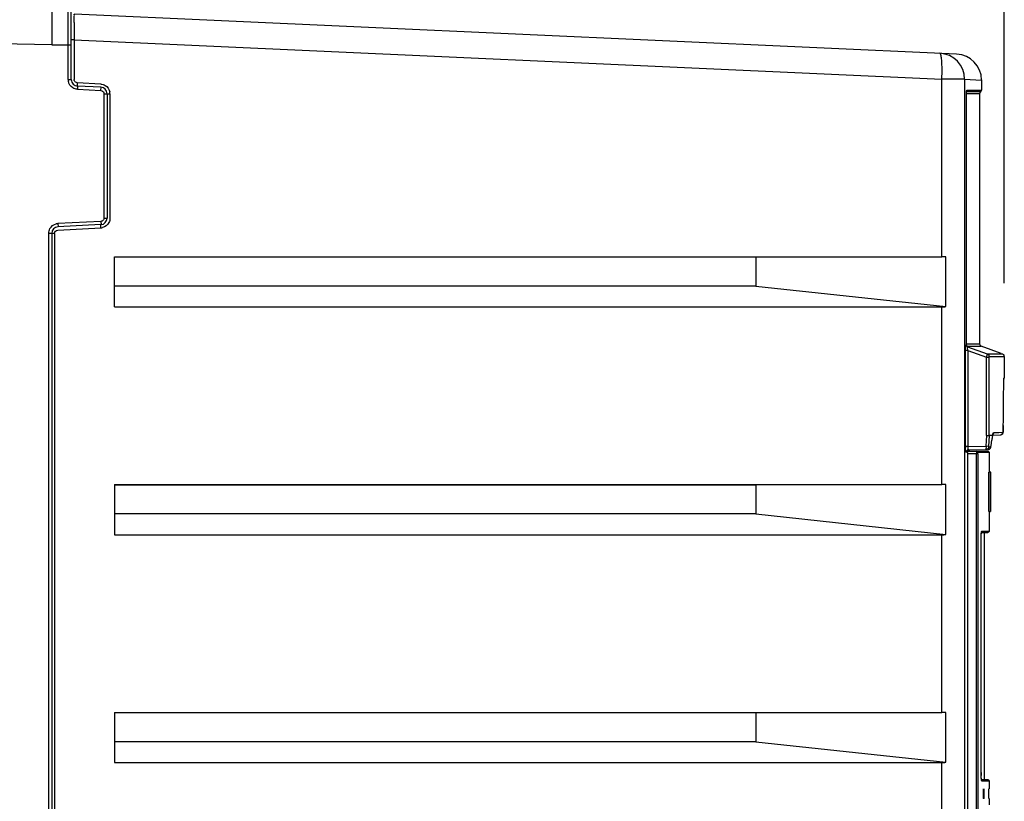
# Model space of a CAD drawing. Header units: inches. Extents: x 0 to 117, y 0 to 83.
# Tile 22 of 57: x 52.99 to 58.95, y 50.34 to 55.07. Entities that reach past the tile are written whole.
import ezdxf

# ---------------------------------------------------------------- set-up
doc = ezdxf.new("R2010")
doc.units = ezdxf.units.IN
doc.header["$LTSCALE"] = 6.431102
doc.header["$MEASUREMENT"] = 0
doc.layers.get('0').update_dxf_attribs({"linetype": 'CONTINUOUS'})
doc.styles.get("Standard").update_dxf_attribs({"font": 'txt', "width": 0.8})
doc.dimstyles.new('DIMSTYLE_1', dxfattribs={"dimtxt": 0.78125, "dimasz": 0.7, "dimexe": 0.18, "dimexo": 0.0625, "dimgap": 0.09, "dimtad": 1, "dimdec": 0, "dimzin": 4, "dimdsep": 46, "dimtxsty": 'STANDARD', "dimblk": '_FILLED', "dimblk1": '_FILLED', "dimblk2": '_FILLED', "dimcen": 0.09, "dimadec": 0, "dimazin": 0, "dimtfac": 1, "dimtdec": 0, "dimtofl": 0, "dimtmove": 0, "dimatfit": 3, "dimldrblk": '_FILLED', "dimfxl": 1, "dimtolj": 1, "dimtzin": 4, "dimarcsym": 0})

# ---------------------------------------------------------------- blocks, each defined once
blk = doc.blocks.new('_FILLED')
at = {"color": 0, "linetype": 'BYBLOCK'}
blk.add_solid([(0, 0), (-1, 0.1429), (-1, -0.1429)], dxfattribs=at)
blk = doc.blocks.new('*D11')
at = {"color": 7, "linetype": 'CONTINUOUS'}
for p, q in [((46.7709, 55.3095), (46.7709, 60.756)), ((58.9481, 53.4729), (58.9481, 60.756)), ((46.7709, 60.381), (52.8595, 60.381)), ((58.9481, 60.381), (52.8595, 60.381))]:
    blk.add_line(p, q, dxfattribs=at)
at = {"color": 7, "linetype": 'CONTINUOUS', "xscale": 0.7, "yscale": 0.7, "zscale": 0.7, "rotation": 180}
blk.add_blockref('_FILLED', (46.7709, 60.381), dxfattribs=at)
at = {"color": 7, "linetype": 'CONTINUOUS', "xscale": 0.7, "yscale": 0.7, "zscale": 0.7}
blk.add_blockref('_FILLED', (58.9481, 60.381), dxfattribs=at)
at = {"color": 7, "linetype": 'CONTINUOUS', "insert": (52.8595, 61.3575), "char_height": 0.78125, "width": 1.875, "attachment_point": 2, "line_spacing_factor": 0.9}
blk.add_mtext('309', dxfattribs=at)

msp = doc.modelspace()

# ---------------------------------------------------------------- linework, layer by layer
at = {"color": 7, "linetype": 'CONTINUOUS'}
for p, q in [((53.2877, 54.7055), (53.2877, 55.2051)), ((53.3064, 54.7055), (53.3064, 55.1854)), ((58.6599, 54.8597), (53.3251, 55.1019)), ((53.1882, 55.0549), (53.1882, 55.0214)), ((53.1882, 55.0214), (53.1882, 54.9153)), ((53.1882, 54.9153), (52.8725, 54.9208)), ((53.1882, 54.9153), (53.3064, 54.9153)), ((53.3236, 54.9452), (53.3064, 54.9452)), ((53.3236, 54.9453), (53.3236, 54.7055)), ((53.3236, 54.9453), (58.5706, 54.707)), ((53.2877, 54.7055), (53.3064, 54.7055)), ((53.4841, 54.6784), (53.3422, 54.6858)), ((53.4856, 54.6587), (53.3437, 54.6662)), ((58.5706, 53.6332), (58.5706, 54.707)), ((58.7083, 54.707), (58.5706, 54.707)), ((58.7083, 54.707), (58.7083, 28.847)), ((58.7083, 54.7069), (58.8103, 54.7023)), ((58.8103, 54.7028), (58.8103, 54.641)), ((53.3437, 54.6465), (53.4856, 54.6391)), ((53.5042, 53.8674), (53.5042, 54.6194)), ((53.5042, 54.6194), (53.5401, 54.6194)), ((53.5229, 54.6194), (53.5229, 53.8674)), ((53.5401, 54.6194), (53.5401, 53.8674)), ((58.7186, 53.1024), (58.7186, 54.6103)), ((58.7186, 54.6103), (58.7187, 54.6103)), ((58.7985, 54.6184), (58.7187, 54.6184)), ((58.8052, 54.6313), (58.7206, 54.6313)), ((58.7225, 54.641), (58.8092, 54.641)), ((58.7985, 54.6184), (58.7985, 53.1067)), ((53.4856, 53.8477), (53.2256, 53.8341)), ((53.4856, 53.828), (53.2256, 53.8144)), ((53.5042, 53.8674), (53.5229, 53.8674)), ((53.1696, 30.0608), (53.1696, 53.7751)), ((53.2055, 53.7751), (53.1696, 53.7751)), ((53.1882, 53.7751), (53.1882, 30.0608)), ((53.2055, 53.7751), (53.2055, 30.0608)), ((53.2241, 53.7948), (53.4841, 53.8084)), ((53.567, 53.33), (53.567, 53.6332)), ((53.567, 53.6332), (58.5706, 53.6332)), ((57.4464, 53.6309), (53.567, 53.6309)), ((58.5948, 53.6331), (57.4464, 53.6309)), ((57.4464, 53.6309), (57.4464, 53.456)), ((58.5948, 53.3319), (58.5948, 53.6331)), ((57.4464, 53.456), (53.567, 53.456)), ((57.4464, 53.456), (58.5948, 53.3319)), ((53.567, 53.33), (58.5706, 53.33)), ((58.5706, 52.2552), (58.5706, 53.33)), ((58.7132, 52.4859), (58.7132, 53.0666)), ((58.7285, 53.0666), (58.7132, 53.0666)), ((58.7176, 53.1024), (58.7186, 53.1024)), ((58.7187, 53.1067), (58.7985, 53.1067)), ((58.7231, 53.092), (58.7551, 53.0919)), ((58.8463, 53.0445), (58.7278, 53.0876)), ((58.7285, 53.0666), (58.7285, 52.4859)), ((58.7285, 53.0666), (58.8407, 53.0257)), ((58.7551, 53.0919), (58.8078, 53.092)), ((58.8078, 53.092), (58.8089, 53.092)), ((58.9288, 53.0484), (58.8089, 53.092)), ((58.8407, 52.5529), (58.8407, 53.0257)), ((58.8407, 53.0257), (58.856, 53.0257)), ((58.8824, 53.0447), (58.8463, 53.0445)), ((58.856, 52.5524), (58.856, 53.0257)), ((58.8567, 53.0302), (58.9481, 53.0302)), ((58.9276, 53.045), (58.8824, 53.0447)), ((58.9378, 53.0451), (58.9276, 53.045)), ((58.9481, 53.0302), (58.9481, 52.9006)), ((58.9448, 52.8627), (58.945, 52.8716)), ((58.945, 52.8716), (58.9452, 52.8792)), ((58.9452, 52.8792), (58.9453, 52.8841)), ((58.9453, 52.8841), (58.9455, 52.8883)), ((58.9457, 52.8928), (58.9457, 52.8937)), ((58.9461, 52.8995), (58.9464, 52.9006)), ((58.9464, 52.9006), (58.9476, 52.9006)), ((58.9445, 52.8382), (58.9446, 52.85)), ((58.9445, 52.8383), (58.9445, 52.8441)), ((58.9445, 52.8383), (58.9445, 52.8382)), ((58.9446, 52.85), (58.9448, 52.8627)), ((58.9418, 52.5979), (58.9419, 52.605)), ((58.9419, 52.605), (58.9421, 52.6133)), ((58.9421, 52.6135), (58.9421, 52.6133)), ((58.8407, 52.5529), (58.8372, 52.4878)), ((58.8407, 52.5529), (58.8523, 52.5526)), ((58.856, 52.5524), (58.8525, 52.4869)), ((58.8782, 52.5524), (58.856, 52.5524)), ((58.8763, 52.5554), (58.9245, 52.5562)), ((58.8766, 52.5431), (58.8782, 52.5524)), ((58.8781, 52.5503), (58.8782, 52.5524)), ((58.8843, 52.571), (58.9012, 52.5715)), ((58.9012, 52.5715), (58.9087, 52.5716)), ((58.9087, 52.5716), (58.9155, 52.5716)), ((58.9155, 52.5716), (58.9364, 52.5718)), ((58.9364, 52.5718), (58.9399, 52.572)), ((58.7285, 52.4859), (58.7132, 52.4859)), ((58.7248, 52.4568), (58.8497, 52.4568)), ((58.7285, 52.4859), (58.8372, 52.4878)), ((58.7332, 52.4663), (58.8508, 52.4683)), ((58.8525, 52.4869), (58.8372, 52.4878)), ((58.8528, 52.483), (58.8649, 52.4834)), ((58.8649, 52.4834), (58.8663, 52.4836)), ((58.8665, 52.4846), (58.8665, 52.4844)), ((58.7248, 52.4506), (58.7186, 52.4506)), ((58.7248, 52.4506), (58.7248, 47.3876)), ((58.7879, 52.441), (58.7248, 52.441)), ((58.78, 47.4292), (58.78, 52.441)), ((58.7879, 52.441), (58.7879, 47.4292)), ((58.8575, 52.4489), (58.7888, 52.4489)), ((58.8575, 52.4489), (58.8575, 52.3298)), ((58.8674, 52.3298), (58.8536, 52.3298)), ((58.8537, 52.0936), (58.8537, 52.3298)), ((58.8637, 52.0936), (58.8637, 52.3298)), ((58.8674, 52.0936), (58.8674, 52.3298)), ((53.567, 52.2552), (53.567, 51.9521)), ((53.567, 52.2552), (58.5706, 52.2552)), ((57.4464, 52.253), (53.567, 52.253)), ((58.5948, 52.2552), (57.4464, 52.253)), ((57.4464, 52.253), (57.4464, 52.078)), ((58.5948, 51.954), (58.5948, 52.2552)), ((57.4464, 52.078), (53.567, 52.078)), ((57.4464, 52.078), (58.5948, 51.954)), ((58.8536, 52.0936), (58.8637, 52.0936)), ((58.8575, 52.0936), (58.8575, 51.9745)), ((58.8673, 52.0936), (58.8674, 52.0936)), ((53.567, 51.9521), (58.5706, 51.9521)), ((58.5706, 50.8772), (58.5706, 51.9521)), ((58.8076, 50.5123), (58.8076, 51.9233)), ((58.8076, 51.9233), (58.8076, 51.9233)), ((58.81, 51.9666), (58.8103, 51.9684)), ((58.8103, 51.9666), (58.8491, 51.9666)), ((58.8124, 51.9745), (58.857, 51.9745)), ((58.828, 50.4706), (58.828, 51.9666)), ((53.567, 50.8772), (53.567, 50.5741)), ((53.567, 50.8772), (58.5706, 50.8772)), ((57.4464, 50.875), (53.567, 50.875)), ((58.5948, 50.8772), (57.4464, 50.875)), ((57.4464, 50.875), (57.4464, 50.7001)), ((58.5948, 50.576), (58.5948, 50.8772)), ((57.4464, 50.7001), (53.567, 50.7001)), ((57.4464, 50.7001), (58.5948, 50.576)), ((53.567, 50.5741), (58.5706, 50.5741)), ((58.5706, 49.4993), (58.5706, 50.5741)), ((58.8076, 50.5139), (58.8076, 50.5139)), ((58.8104, 50.4674), (58.8099, 50.4704)), ((58.8497, 50.4706), (58.8103, 50.4706)), ((58.8575, 50.4627), (58.8124, 50.4627)), ((58.8575, 50.4627), (58.8575, 50.4154)), ((58.8194, 50.4076), (58.8194, 50.3643)), ((58.8233, 50.4076), (58.8233, 50.3643)), ((58.8272, 50.4076), (58.8233, 50.4076)), ((58.8259, 50.4154), (58.8266, 50.4154)), ((58.8272, 50.3643), (58.8272, 50.4076)), ((58.8524, 50.4076), (58.8524, 50.3643)), ((58.855, 50.3643), (58.855, 50.4076)), ((58.8266, 50.3564), (58.8209, 50.3564)), ((58.8233, 50.3643), (58.8272, 50.3643)), ((58.8575, 50.3564), (58.8575, 50.319))]:
    msp.add_line(p, q, dxfattribs=at)
for points in [[(58.7187, 54.611), (58.7187, 54.6142), (58.7188, 54.6172), (58.7189, 54.6201), (58.7191, 54.6229), (58.7192, 54.6254), (58.7194, 54.6276), (58.7197, 54.6296), (58.7199, 54.6313), (58.7201, 54.6328), (58.7203, 54.6339), (58.7205, 54.6347), (58.7206, 54.6351)], [(58.7259, 53.0894), (58.726, 53.0893), (58.7259, 53.0894), (58.7256, 53.0895), (58.7251, 53.0899), (58.7242, 53.0906), (58.7233, 53.0914), (58.7223, 53.0925), (58.7213, 53.0938), (58.7205, 53.0952), (58.7197, 53.0968), (58.7192, 53.0986), (58.7188, 53.1004), (58.7187, 53.1023)], [(58.7278, 53.0876), (58.7279, 53.0876), (58.728, 53.0876), (58.7281, 53.0876), (58.7282, 53.0876), (58.7284, 53.0876)], [(58.856, 53.0257), (58.856, 53.0265), (58.856, 53.0271), (58.8561, 53.0277), (58.8561, 53.0282), (58.8562, 53.0287), (58.8562, 53.0292), (58.8564, 53.0296), (58.8565, 53.0299), (58.8567, 53.0302)], [(58.9481, 53.0302), (58.9479, 53.0323), (58.9474, 53.035), (58.9463, 53.0374), (58.945, 53.0396), (58.9434, 53.0414), (58.9416, 53.0429), (58.9397, 53.0441), (58.938, 53.0449), (58.9377, 53.045)], [(58.9455, 52.8883), (58.9456, 52.8907), (58.9456, 52.8918)], [(58.9456, 52.8923), (58.9466, 52.8939), (58.9476, 52.8967)], [(58.9458, 52.8945), (58.9458, 52.8953), (58.9459, 52.8959), (58.9459, 52.8965), (58.9459, 52.8969), (58.946, 52.8973), (58.946, 52.8975)], [(58.9242, 52.5562), (58.9277, 52.5566), (58.9309, 52.5577), (58.9337, 52.5594), (58.936, 52.5614), (58.9376, 52.5636), (58.9388, 52.5657), (58.9394, 52.5674), (58.9399, 52.569), (58.9402, 52.5704), (58.9404, 52.5717), (58.9405, 52.5729), (58.9407, 52.5742), (58.9408, 52.5758), (58.941, 52.5775), (58.9411, 52.5794), (58.9412, 52.5815), (58.9413, 52.5837), (58.9414, 52.5862), (58.9415, 52.5888)], [(58.9415, 52.5888), (58.9416, 52.5916), (58.9418, 52.5979)], [(58.8781, 52.5503), (58.8784, 52.5517), (58.8788, 52.5543), (58.8792, 52.5565), (58.8796, 52.5584), (58.88, 52.5599), (58.8803, 52.561), (58.8806, 52.5617), (58.8806, 52.5618)], [(58.7244, 52.4632), (58.7261, 52.4644), (58.7281, 52.4653), (58.7302, 52.4659), (58.7324, 52.4662), (58.7332, 52.4663)], [(58.8507, 52.4683), (58.8527, 52.4685), (58.8549, 52.4689), (58.8569, 52.4697), (58.8588, 52.4707), (58.8605, 52.4719), (58.862, 52.4733), (58.8633, 52.4748), (58.8643, 52.4764), (58.8651, 52.478), (58.8657, 52.4796), (58.8661, 52.4812), (58.8664, 52.4827), (58.8664, 52.484)], [(58.8525, 52.4869), (58.8525, 52.4863), (58.8525, 52.4856), (58.8525, 52.485), (58.8525, 52.4845), (58.8525, 52.484), (58.8526, 52.4836), (58.8527, 52.4833), (58.8527, 52.4831), (58.8528, 52.483)], [(58.8076, 51.9233), (58.8076, 51.9272), (58.8077, 51.9309), (58.8077, 51.9345), (58.8078, 51.938), (58.8079, 51.9413), (58.8081, 51.9445), (58.8082, 51.9476), (58.8084, 51.9505), (58.8086, 51.9533), (58.8088, 51.9558), (58.809, 51.9582), (58.8092, 51.9604), (58.8094, 51.9624), (58.8096, 51.9642), (58.8098, 51.9658), (58.81, 51.9666)], [(58.8078, 50.5012), (58.8077, 50.5048), (58.8076, 50.5085), (58.8076, 50.5123)], [(58.808, 50.4944), (58.8079, 50.4977), (58.8078, 50.5012)], [(58.81, 50.4706), (58.8097, 50.472), (58.8095, 50.4737), (58.8093, 50.4757), (58.8091, 50.4778), (58.8089, 50.4801), (58.8087, 50.4826), (58.8085, 50.4853), (58.8083, 50.4882), (58.8081, 50.4912), (58.808, 50.4944)], [(58.8103, 50.4677), (58.8106, 50.4672), (58.8108, 50.4669), (58.8107, 50.467), (58.8106, 50.4675), (58.8104, 50.4682), (58.8102, 50.4693), (58.81, 50.4706)]]:
    msp.add_lwpolyline(points, dxfattribs=at)
for centre, radius, start, end in [((75.4553, 55.0838), 22.2671, 179.81952, 180.07438), ((58.782, 55.0053), 5.4586, 179.53256, 179.8646), ((61.4237, 54.9978), 8.1003, 179.8559, 180.10581), ((63.0328, 54.9999), 9.7093, 180.10072, 180.32253), ((58.5508, 54.707), 0.1575, 0, 87.4), ((58.6528, 54.7023), 0.1575, 359.99541, 87.39997), ((57.3558, 54.7615), 1.216, 357.42952, 359.34874), ((53.3461, 54.7055), 0.0584, 180.06448, 190.28486), ((53.3457, 54.7055), 0.0394, 180, 267), ((53.4835, 54.6194), 0.0394, 0, 87), ((53.4817, 54.6193), 0.0584, 0.06955, 10.79618), ((58.8142, 54.6184), 0.0157, 124.84971, 180), ((58.7985, 54.641), 0.0118, 304.85017, 360), ((53.2287, 53.7755), 0.0587, 93.05967, 103.24512), ((53.4835, 53.8674), 0.0394, 273, 360), ((53.2276, 53.7751), 0.0394, 93, 180), ((53.4811, 53.8657), 0.0574, 273.01457, 277.60959), ((53.4809, 53.8675), 0.0592, 277.61379, 283.80695), ((58.575, 50.0796), 3.5535, 89.68817, 90.0714), ((58.8142, 53.1067), 0.0157, 180.00002, 249.98419), ((-24.9698, 53.6193), 83.9179, 359.313259, 359.466779), ((50.878, 53.8929), 8.1117, 349.99463, 350.2774), ((53.4997, 53.4416), 5.4514, 350.29928, 350.51325), ((58.9708, 52.4859), 0.2577, 180.00494, 181.48026), ((58.8497, 52.4489), 0.00787, 0, 89.99997), ((58.575, 48.7017), 3.5535, 89.68817, 90.0714), ((58.8497, 51.9745), 0.00787, 270.00006, 360), ((58.575, 47.3237), 3.5535, 89.68817, 90.0714), ((59.4116, 50.5154), 0.604, 180.14821, 181.02081), ((59.336, 50.514), 0.5284, 181.01347, 181.9313), ((58.8497, 50.4627), 0.00787, 0, 89.99994)]:
    msp.add_arc(centre, radius, start, end, dxfattribs=at)
for centre in [(58.5508, 53.4875), (58.5508, 52.1095), (58.5508, 50.7316)]:
    msp.add_ellipse(centre, major_axis=(-0.1181, 0.1181), ratio=0.881619, start_param=-3.864159, end_param=-3.707068, dxfattribs=at)
for points, knots in [([(53.3236, 55.0498), (53.3237, 55.0572), (53.3241, 55.0695), (53.3234, 55.0873), (53.3256, 55.0946), (53.324, 55.102), (53.3251, 55.1019)], [0, 0, 0, 0, 0.42347, 0.739643, 0.933885, 1, 1, 1, 1]), ([(58.5717, 54.7477), (58.5719, 54.7632), (58.5717, 54.7907), (58.5692, 54.8284), (58.566, 54.8493), (58.5614, 54.8641), (58.558, 54.8643)], [0, 0, 0, 0, 0.391208, 0.705411, 0.912508, 1, 1, 1, 1]), ([(53.3249, 54.6983), (53.3245, 54.6994), (53.3238, 54.7018), (53.3236, 54.7043), (53.3236, 54.7055)], [0, 0, 0, 0, 0.501862, 1, 1, 1, 1]), ([(53.3422, 54.6858), (53.342, 54.6812), (53.3429, 54.6766), (53.3417, 54.6663), (53.3437, 54.6662)], [0, 0, 0, 0, 0.698409, 1, 1, 1, 1]), ([(53.3437, 54.6662), (53.3456, 54.6661), (53.3423, 54.6555), (53.3439, 54.6511), (53.3437, 54.6465)], [0, 0, 0, 0, 0.293942, 1, 1, 1, 1]), ([(53.4856, 54.6391), (53.4858, 54.6437), (53.4842, 54.6481), (53.4875, 54.6586), (53.4856, 54.6587)], [0, 0, 0, 0, 0.705497, 1, 1, 1, 1]), ([(53.5029, 54.6265), (53.5034, 54.6254), (53.504, 54.623), (53.5042, 54.6206), (53.5042, 54.6194)], [0, 0, 0, 0, 0.501841, 1, 1, 1, 1]), ([(58.7186, 54.6103), (58.7186, 54.6168), (58.7194, 54.6266), (58.7199, 54.6373), (58.7218, 54.6403)], [0, 0, 0, 0, 0.647033, 1, 1, 1, 1]), ([(58.7225, 54.641), (58.7225, 54.6398), (58.7221, 54.6374), (58.721, 54.6352), (58.7203, 54.6342)], [0, 0, 0, 0, 0.493346, 1, 1, 1, 1]), ([(53.2256, 53.8341), (53.2258, 53.8295), (53.2242, 53.8251), (53.2275, 53.8145), (53.2256, 53.8144)], [0, 0, 0, 0, 0.705497, 1, 1, 1, 1]), ([(53.4841, 53.8084), (53.4839, 53.813), (53.4848, 53.8176), (53.4836, 53.8279), (53.4856, 53.828)], [0, 0, 0, 0, 0.698409, 1, 1, 1, 1]), ([(53.4856, 53.8477), (53.4858, 53.8431), (53.4842, 53.8387), (53.4875, 53.8281), (53.4856, 53.828)], [0, 0, 0, 0, 0.705767, 1, 1, 1, 1]), ([(53.4926, 53.8494), (53.4915, 53.8489), (53.4892, 53.8481), (53.4868, 53.8478), (53.4856, 53.8477)], [0, 0, 0, 0, 0.501875, 1, 1, 1, 1]), ([(58.7132, 53.0666), (58.7132, 53.0741), (58.7142, 53.0855), (58.7144, 53.0982), (58.7168, 53.1018)], [0, 0, 0, 0, 0.638179, 1, 1, 1, 1]), ([(58.7278, 53.0876), (58.7251, 53.0886), (58.7193, 53.0907), (58.7189, 53.0981), (58.7205, 53.1002)], [0, 0, 0, 0, 0.52242, 1, 1, 1, 1]), ([(58.7288, 53.0876), (58.7261, 53.0886), (58.7203, 53.0907), (58.7199, 53.0981), (58.7215, 53.1002)], [0, 0, 0, 0, 0.52244, 1, 1, 1, 1]), ([(58.7285, 53.0666), (58.7273, 53.0712), (58.7268, 53.0757), (58.7255, 53.088), (58.7278, 53.0876)], [0, 0, 0, 0, 0.675179, 1, 1, 1, 1]), ([(58.8407, 53.0257), (58.8413, 53.0281), (58.8434, 53.0342), (58.8439, 53.0411), (58.8463, 53.0445)], [0, 0, 0, 0, 0.369188, 1, 1, 1, 1]), ([(58.8463, 53.0445), (58.849, 53.0435), (58.8548, 53.0414), (58.8552, 53.0341), (58.8536, 53.032)], [0, 0, 0, 0, 0.522341, 1, 1, 1, 1]), ([(58.9445, 52.8441), (58.9446, 52.8509), (58.945, 52.8693), (58.9447, 52.8879), (58.9461, 52.8995)], [0, 0, 0, 0, 0.366345, 1, 1, 1, 1]), ([(58.9421, 52.6135), (58.942, 52.6079), (58.9416, 52.5982), (58.9418, 52.5842), (58.9402, 52.578), (58.941, 52.572), (58.9399, 52.572)], [0, 0, 0, 0, 0.404088, 0.72331, 0.927462, 1, 1, 1, 1]), ([(58.8782, 52.5524), (58.8786, 52.5549), (58.8799, 52.5608), (58.8804, 52.5686), (58.8836, 52.5708)], [0, 0, 0, 0, 0.385682, 1, 1, 1, 1]), ([(58.933, 52.5586), (58.9322, 52.5585), (58.9302, 52.5587), (58.9286, 52.5598), (58.9277, 52.5604)], [0, 0, 0, 0, 0.430612, 1, 1, 1, 1]), ([(58.9372, 52.5617), (58.9367, 52.5609), (58.9356, 52.5595), (58.9339, 52.5587), (58.933, 52.5586)], [0, 0, 0, 0, 0.521503, 1, 1, 1, 1]), ([(58.7178, 52.4506), (58.715, 52.4505), (58.7151, 52.4655), (58.7134, 52.4723), (58.7132, 52.4792)], [0, 0, 0, 0, 0.292501, 1, 1, 1, 1]), ([(58.7238, 52.4638), (58.7215, 52.4625), (58.7188, 52.458), (58.7211, 52.4547), (58.7219, 52.4537)], [0, 0, 0, 0, 0.677459, 1, 1, 1, 1]), ([(58.7332, 52.4663), (58.7316, 52.4662), (58.7283, 52.4657), (58.7252, 52.4646), (58.7238, 52.4638)], [0, 0, 0, 0, 0.48688, 1, 1, 1, 1]), ([(58.7248, 52.4506), (58.7248, 52.4543), (58.725, 52.4626), (58.7347, 52.4639), (58.7371, 52.4619)], [0, 0, 0, 0, 0.541349, 1, 1, 1, 1]), ([(58.7332, 52.4663), (58.731, 52.4662), (58.7288, 52.4757), (58.7284, 52.4812), (58.7285, 52.4859)], [0, 0, 0, 0, 0.316598, 1, 1, 1, 1]), ([(58.7809, 52.4568), (58.7799, 52.4568), (58.781, 52.4501), (58.7801, 52.4473), (58.7803, 52.4442)], [0, 0, 0, 0, 0.253186, 1, 1, 1, 1]), ([(58.8372, 52.4878), (58.8372, 52.4831), (58.8395, 52.4789), (58.8356, 52.4681), (58.8375, 52.4681)], [0, 0, 0, 0, 0.707026, 1, 1, 1, 1]), ([(58.8527, 52.4814), (58.8521, 52.4781), (58.8511, 52.4709), (58.8425, 52.4699), (58.8402, 52.4717)], [0, 0, 0, 0, 0.534691, 1, 1, 1, 1]), ([(58.8567, 52.4708), (58.8563, 52.471), (58.8553, 52.4715), (58.8544, 52.4721), (58.8539, 52.4724)], [0, 0, 0, 0, 0.459373, 1, 1, 1, 1]), ([(58.7879, 52.441), (58.7879, 52.4428), (58.7885, 52.4446), (58.7879, 52.4489), (58.7888, 52.4489)], [0, 0, 0, 0, 0.671727, 1, 1, 1, 1]), ([(58.8076, 51.9233), (58.8076, 51.9276), (58.8078, 51.9421), (58.8083, 51.9566), (58.8099, 51.9668)], [0, 0, 0, 0, 0.29382, 1, 1, 1, 1]), ([(58.8099, 51.9668), (58.8101, 51.9682), (58.8105, 51.9704), (58.8111, 51.9727), (58.8115, 51.9735)], [0, 0, 0, 0, 0.612141, 1, 1, 1, 1]), ([(58.8115, 51.9735), (58.8116, 51.9737), (58.8118, 51.9741), (58.8122, 51.9744), (58.8124, 51.9745)], [0, 0, 0, 0, 0.602576, 1, 1, 1, 1]), ([(58.8099, 50.4704), (58.8096, 50.4721), (58.8086, 50.4807), (58.8081, 50.4893), (58.8079, 50.4962)], [0, 0, 0, 0, 0.195113, 1, 1, 1, 1]), ([(58.8124, 50.4627), (58.8118, 50.4629), (58.811, 50.4647), (58.8106, 50.4663), (58.8104, 50.4674)], [0, 0, 0, 0, 0.320541, 1, 1, 1, 1]), ([(58.8106, 50.4677), (58.8111, 50.467), (58.812, 50.4654), (58.8124, 50.4636), (58.8124, 50.4627)], [0, 0, 0, 0, 0.493426, 1, 1, 1, 1]), ([(58.8201, 50.4154), (58.8192, 50.4154), (58.8201, 50.4111), (58.8194, 50.4093), (58.8194, 50.4076)], [0, 0, 0, 0, 0.326003, 1, 1, 1, 1]), ([(58.8233, 50.4076), (58.8233, 50.4093), (58.8225, 50.4111), (58.8235, 50.4154), (58.8227, 50.4154)], [0, 0, 0, 0, 0.674503, 1, 1, 1, 1]), ([(58.8272, 50.4076), (58.8272, 50.4093), (58.8265, 50.4111), (58.8275, 50.4154), (58.8266, 50.4154)], [0, 0, 0, 0, 0.674505, 1, 1, 1, 1]), ([(58.8526, 50.4154), (58.8518, 50.4154), (58.8532, 50.4111), (58.8524, 50.4093), (58.8524, 50.4076)], [0, 0, 0, 0, 0.323591, 1, 1, 1, 1]), ([(58.8194, 50.3643), (58.8194, 50.3625), (58.8201, 50.3607), (58.8192, 50.3564), (58.8201, 50.3564)], [0, 0, 0, 0, 0.673997, 1, 1, 1, 1]), ([(58.8266, 50.3564), (58.8275, 50.3564), (58.8265, 50.3607), (58.8272, 50.3625), (58.8272, 50.3643)], [0, 0, 0, 0, 0.325495, 1, 1, 1, 1]), ([(58.8524, 50.3643), (58.8524, 50.3625), (58.8532, 50.3607), (58.8518, 50.3564), (58.8526, 50.3564)], [0, 0, 0, 0, 0.67641, 1, 1, 1, 1])]:
    msp.add_open_spline(points, degree=3, knots=knots, dxfattribs=at)
for points in [[(53.3155, 54.6554), (53.3019, 54.6638), (53.2915, 54.6794), (53.2886, 54.6951)], [(53.3422, 54.6858), (53.3351, 54.6862), (53.3275, 54.6917), (53.3249, 54.6983)], [(53.4841, 54.6784), (53.4935, 54.6779), (53.5029, 54.6751), (53.5109, 54.6703)], [(53.5109, 54.6703), (53.525, 54.6621), (53.536, 54.6463), (53.5391, 54.6303)], [(53.3437, 54.6465), (53.3338, 54.647), (53.3238, 54.6502), (53.3155, 54.6554)], [(53.4856, 54.6391), (53.4927, 54.6387), (53.5004, 54.6332), (53.5029, 54.6265)], [(53.177, 53.8037), (53.1847, 53.8177), (53.1997, 53.829), (53.2153, 53.8326)], [(53.5042, 53.8674), (53.5042, 53.8602), (53.4991, 53.8523), (53.4926, 53.8494)], [(53.5338, 53.8408), (53.5264, 53.826), (53.511, 53.8139), (53.495, 53.81)], [(53.5401, 53.8674), (53.5401, 53.8583), (53.5379, 53.8489), (53.5338, 53.8408)], [(53.1696, 53.7751), (53.1696, 53.785), (53.1722, 53.7951), (53.177, 53.8037)], [(53.2055, 53.7751), (53.2055, 53.7841), (53.2151, 53.7943), (53.2241, 53.7948)], [(58.8843, 52.571), (58.8843, 52.5671), (58.8834, 52.5628), (58.8809, 52.5597)], [(58.9399, 52.572), (58.9399, 52.5684), (58.9391, 52.5647), (58.9372, 52.5617)], [(58.7888, 52.4489), (58.7888, 52.4526), (58.7846, 52.4568), (58.7809, 52.4568)], [(58.8663, 52.4836), (58.866, 52.4783), (58.8618, 52.4692), (58.8567, 52.4708)]]:
    msp.add_open_spline(points, degree=3, dxfattribs=at)

# ---------------------------------------------------------------- dimensions: what is measured, and where the dimension line sits
dim = msp.add_linear_dim(base=(58.9481, 60.381), p1=(46.7709, 55.3095), p2=(58.9481, 53.4729), dimstyle='DIMSTYLE_1', dxfattribs=at)
dim.commit()
dim.dimension.update_dxf_attribs({"geometry": '*D11', "text_midpoint": (51.922, 60.9669), "dimtype": 160})

doc.saveas('drawing.dxf')
